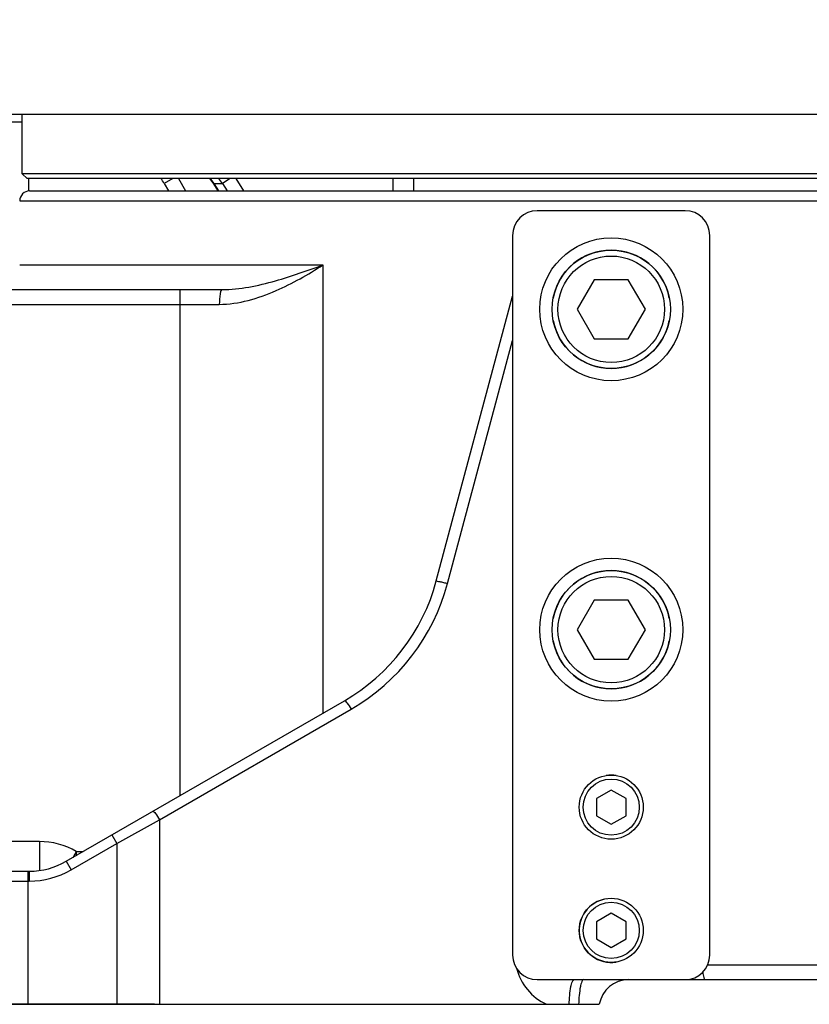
# Model space of a CAD drawing. Header units: millimetres. Extents: x 0 to 5945, y 0 to 4205.
# Tile 54 of 80: x 2740 to 2900, y 2200 to 2399. Entities that reach past the tile are written whole.
import ezdxf

# ---------------------------------------------------------------- set-up
doc = ezdxf.new("R2010")
doc.units = ezdxf.units.MM
doc.header["$LTSCALE"] = 326.975
doc.layers.get('0').update_dxf_attribs({"linetype": 'CONTINUOUS'})
for name, color, linetype in [('304102000080_DXF_DIMENSION', 7, 'CONTINUOUS'), ('304103000028_DXF_DIMENSION', 7, 'CONTINUOUS'), ('304103000028DXF_CONTINUOUS_LINE', 7, 'CONTINUOUS'), ('304103000029DXF_CONTINUOUS_LINE', 7, 'CONTINUOUS'), ('304104000090DXF_CONTINUOUS_LINE', 7, 'CONTINUOUS'), ('304104000091DXF_CONTINUOUS_LINE', 7, 'CONTINUOUS'), ('304105000077DXF_CONTINUOUS_LINE', 7, 'CONTINUOUS'), ('501023000074DXF_CONTINUOUS_LINE', 7, 'CONTINUOUS'), ('501023000080DXF_CONTINUOUS_LINE', 7, 'CONTINUOUS'), ('604006000004DXF_CONTINUOUS_LINE', 7, 'CONTINUOUS'), ('604006000007DXF_CONTINUOUS_LINE', 7, 'CONTINUOUS')]:
    doc.layers.add(name, color=color, linetype=linetype)
doc.styles.get("Standard").update_dxf_attribs({"font": 'txt', "width": 0.7})
doc.dimstyles.new('DIMSTYLE_6', dxfattribs={"dimtxt": 17.5, "dimasz": 15, "dimexe": 2, "dimexo": 0.2, "dimgap": 0.875, "dimtad": 1, "dimdsep": 46, "dimtxsty": 'Standard', "dimblk": '_FILLED', "dimblk1": '_FILLED', "dimblk2": '_FILLED', "dimcen": 0.09, "dimclrt": 5, "dimazin": 2, "dimtp": 0.01, "dimtm": 0.01, "dimtfac": 1, "dimtofl": 0, "dimtmove": 0, "dimatfit": 3, "dimldrblk": '_FILLED', "dimfxl": 0, "dimtolj": 1, "dimarcsym": 0})

# ---------------------------------------------------------------- blocks, each defined once
blk = doc.blocks.new('_FILLED')
at = {"color": 0, "linetype": 'ByBlock'}
blk.add_solid([(0, 0), (-1, 0.117), (-1, -0.117)], dxfattribs=at)
blk = doc.blocks.new('*D17')
at = {"layer": '304102000080_DXF_DIMENSION', "color": 2, "linetype": 'Continuous'}
for p, q in [((4067.7, 3552.17), (1934.99, 3552.17)), ((1944.99, 3552.17), (1944.99, 2875.92)), ((1944.99, 2199.67), (1944.99, 2875.92)), ((2767.49, 2199.67), (1934.99, 2199.67))]:
    blk.add_line(p, q, dxfattribs=at)
at = {"layer": '304102000080_DXF_DIMENSION', "color": 2, "linetype": 'Continuous', "xscale": 15, "yscale": 15, "zscale": 15}
for p, rotation in [((1944.99, 3552.17), 90), ((1944.99, 2199.67), 270)]:
    blk.add_blockref('_FILLED', p, dxfattribs=dict(at, rotation=rotation))
blk = doc.blocks.new('*D23')
at = {"layer": '304103000028_DXF_DIMENSION', "color": 2, "linetype": 'Continuous'}
for p, q in [((3096.61, 2673.17), (2142.64, 2673.17)), ((2152.64, 2673.17), (2152.64, 2436.42)), ((2152.64, 2199.67), (2152.64, 2436.42)), ((2767.49, 2199.67), (2142.64, 2199.67))]:
    blk.add_line(p, q, dxfattribs=at)
at = {"layer": '304103000028_DXF_DIMENSION', "color": 2, "linetype": 'Continuous', "xscale": 15, "yscale": 15, "zscale": 15}
for p, rotation in [((2152.64, 2673.17), 90), ((2152.64, 2199.67), 270)]:
    blk.add_blockref('_FILLED', p, dxfattribs=dict(at, rotation=rotation))

msp = doc.modelspace()

# ---------------------------------------------------------------- linework, layer by layer
at = {"layer": '304103000028DXF_CONTINUOUS_LINE', "color": 7, "linetype": 'Continuous'}
for p, q in [((2742.111, 2364.672), (3083.111, 2364.672)), ((2695.425, 2344.672), (2781.14, 2344.672)), ((2824.627, 2285.552), (2840.111, 2343.342)), ((2749.556, 2228.682), (2805.989, 2261.264)), ((2716.44, 2226.672), (2742.056, 2226.672)), ((2875.111, 2204.672), (2950.111, 2204.672)), ((2707.611, 2199.672), (2857.695, 2199.672))]:
    msp.add_line(p, q, dxfattribs=at)
at = {"layer": '304103000028DXF_CONTINUOUS_LINE', "color": 9, "linetype": 'Continuous'}
for p, q in [((2740.111, 2362.672), (3085.111, 2362.672)), ((2740.111, 2349.672), (2801.622, 2349.672)), ((2801.622, 2349.672), (2801.622, 2258.742)), ((2772.669, 2242.026), (2772.669, 2344.672)), ((2695.425, 2341.672), (2780.61, 2341.672)), ((2826.906, 2285.034), (2840.111, 2334.319)), ((2768.488, 2237.102), (2807.337, 2259.532)), ((2759.805, 2232.29), (2768.488, 2237.102)), ((2768.488, 2237.102), (2768.488, 2199.672)), ((2758.805, 2234.022), (2759.805, 2232.29)), ((2744.099, 2232.672), (2731.371, 2232.672)), ((2744.099, 2232.672), (2744.099, 2226.91)), ((2750.556, 2226.95), (2759.805, 2232.29)), ((2759.805, 2232.29), (2759.805, 2199.672)), ((2751.583, 2230.672), (2753.004, 2230.672)), ((2749.556, 2228.682), (2750.556, 2226.95)), ((2741.754, 2226.672), (2741.754, 2199.672)), ((2742.056, 2226.672), (2742.056, 2224.672)), ((2713.611, 2224.672), (2742.056, 2224.672)), ((2879.676, 2207.672), (2945.547, 2207.672))]:
    msp.add_line(p, q, dxfattribs=at)
at = {"layer": '304103000028DXF_CONTINUOUS_LINE', "color": 7, "linetype": 'Continuous'}
for centre, radius, start, end in [((2742.111, 2362.672), 2, 89.99945, 180), ((2785.99, 2295.905), 40, 299.99956, 344.99998), ((2742.056, 2241.672), 15, 270, 300), ((2863.611, 2198.672), 6, 90, 170.40593)]:
    msp.add_arc(centre, radius, start, end, dxfattribs=at)
at = {"layer": '304103000028DXF_CONTINUOUS_LINE', "color": 9, "linetype": 'Continuous'}
for centre, radius, start, end in [((2786.337, 2295.905), 42, 300.00005, 344.99995), ((2818.917, 2226.782), 67.447, 176.69366, 177.41792), ((2742.056, 2241.672), 17, 270, 300), ((2851.569, 2209.672), 10.999, 194.0545, 245.38524)]:
    msp.add_arc(centre, radius, start, end, dxfattribs=at)
for points, knots in [([(2780.61, 2341.672), (2784.553, 2341.672), (2792.045, 2343.949), (2798.581, 2347.713), (2801.622, 2349.672)], [0, 0, 0, 0, 0.5214752, 1, 1, 1, 1]), ([(2781.14, 2344.672), (2784.802, 2344.672), (2791.808, 2346.175), (2798.445, 2348.494), (2801.622, 2349.672)], [0, 0, 0, 0, 0.5193895, 1, 1, 1, 1]), ([(2781.139, 2344.672), (2781.038, 2344.672), (2780.857, 2344.293), (2780.673, 2343.371), (2780.61, 2342.381), (2780.61, 2341.672)], [0, 0, 0, 0, 0.0983232, 0.3149557, 1, 1, 1, 1]), ([(2824.627, 2285.552), (2824.643, 2285.613), (2824.99, 2285.456), (2825.374, 2285.458), (2826.118, 2285.236), (2826.629, 2285.111), (2826.906, 2285.034)], [0, 0, 0, 0, 0.0811948, 0.3053506, 0.6317948, 1, 1, 1, 1]), ([(2805.99, 2261.264), (2806.05, 2261.299), (2806.282, 2261.088), (2806.702, 2260.591), (2807.088, 2259.976), (2807.337, 2259.532)], [0, 0, 0, 0, 0.0936658, 0.3137655, 1, 1, 1, 1]), ([(2767.141, 2238.834), (2767.201, 2238.869), (2767.433, 2238.659), (2767.853, 2238.162), (2768.239, 2237.546), (2768.488, 2237.102)], [0, 0, 0, 0, 0.0936658, 0.3137655, 1, 1, 1, 1]), ([(2878.674, 2206.193), (2878.716, 2205.817), (2878.785, 2205.374), (2879.02, 2204.672), (2879.189, 2204.672)], [0, 0, 0, 0, 0.6916523, 1, 1, 1, 1]), ([(2851.582, 2199.672), (2851.618, 2200.872), (2851.761, 2202.517), (2852.109, 2204.08), (2852.44, 2204.672), (2852.61, 2204.672)], [0, 0, 0, 0, 0.6910031, 0.9017692, 1, 1, 1, 1]), ([(2854.522, 2204.672), (2854.351, 2204.672), (2854.021, 2204.08), (2853.673, 2202.517), (2853.529, 2200.872), (2853.494, 2199.672)], [0, 0, 0, 0, 0.0982246, 0.308987, 1, 1, 1, 1])]:
    msp.add_open_spline(points, degree=3, knots=knots, dxfattribs=at)
for points in [[(2751.583, 2230.672), (2749.391, 2232.038), (2746.681, 2232.672), (2744.099, 2232.672)], [(2751.583, 2230.672), (2751.356, 2230.261), (2751.123, 2229.853), (2750.888, 2229.447)]]:
    msp.add_open_spline(points, degree=3, dxfattribs=at)
at = {"layer": '304103000029DXF_CONTINUOUS_LINE', "color": 7, "linetype": 'Continuous'}
for p, q in [((3112.111, 2380.172), (2713.113, 2380.172)), ((2740.611, 2368.172), (2740.611, 2380.172)), ((2741.611, 2367.172), (2740.611, 2368.172)), ((2757.334, 2368.172), (2740.611, 2368.172)), ((3083.611, 2367.172), (2741.611, 2367.172)), ((2758.879, 2368.172), (2757.334, 2368.172)), ((3084.611, 2368.172), (2758.879, 2368.172)), ((2778.589, 2367.172), (2779.423, 2366.089)), ((2769.437, 2366.172), (2770.303, 2364.672)), ((2779.423, 2366.089), (2780.306, 2364.672))]:
    msp.add_line(p, q, dxfattribs=at)
at = {"layer": '304103000029DXF_CONTINUOUS_LINE', "color": 9, "linetype": 'Continuous'}
for p, q in [((2771.168, 2367.172), (2769.437, 2366.172)), ((2772.323, 2367.172), (2773.767, 2364.672)), ((2782.84, 2367.172), (2781.252, 2366.172)), ((2783.95, 2367.172), (2785.527, 2364.67)), ((2815.865, 2364.672), (2815.865, 2367.172)), ((2820.034, 2364.672), (2820.034, 2367.172)), ((2779.423, 2366.089), (2779.557, 2366.172)), ((2779.558, 2366.172), (2780.396, 2366.172)), ((2780.493, 2364.671), (2779.558, 2366.172)), ((2780.396, 2366.172), (2781.252, 2366.172)), ((2781.252, 2366.172), (2782.2, 2364.671))]:
    msp.add_line(p, q, dxfattribs=at)
at = {"layer": '304103000029DXF_CONTINUOUS_LINE', "color": 7, "linetype": 'Continuous'}
msp.add_arc((2760.769, 2361.162), 10.012, 30.02692, 37.25838, dxfattribs=at)
at = {"layer": '304103000029DXF_CONTINUOUS_LINE', "color": 9, "linetype": 'Continuous'}
for centre, radius, start, end in [((2771.102, 2360.675), 10.085, 33.02705, 40.52776), ((2772.822, 2360.582), 10.115, 33.54636, 41.08385)]:
    msp.add_arc(centre, radius, start, end, dxfattribs=at)
at = {"layer": '304104000090DXF_CONTINUOUS_LINE', "color": 7, "linetype": 'Continuous'}
for centre in [(2860.111, 2340.672), (2860.111, 2275.672)]:
    msp.add_circle(centre, 14.5, dxfattribs=at)
at = {"layer": '304104000091DXF_CONTINUOUS_LINE', "color": 7, "linetype": 'Continuous'}
for p, q in [((2875.111, 2360.672), (2845.111, 2360.672)), ((2840.111, 2355.672), (2840.111, 2209.672)), ((2880.111, 2209.672), (2880.111, 2355.672)), ((2845.111, 2204.672), (2875.111, 2204.672))]:
    msp.add_line(p, q, dxfattribs=at)
for centre, start, end in [((2845.111, 2355.672), 90, 180), ((2875.111, 2355.672), 0, 90), ((2845.111, 2209.672), 180, 270), ((2875.111, 2209.672), 270, 360)]:
    msp.add_arc(centre, 5, start, end, dxfattribs=at)
at = {"layer": '304105000077DXF_CONTINUOUS_LINE', "color": 7, "linetype": 'Continuous'}
for p, q in [((2730.679, 2378.672), (2740.482, 2378.672)), ((2741.89, 2367.172), (2741.89, 2364.628))]:
    msp.add_line(p, q, dxfattribs=at)
at = {"layer": '501023000074DXF_CONTINUOUS_LINE', "color": 7, "linetype": 'Continuous'}
for p, q in [((2860.111, 2243.136), (2857.111, 2241.404)), ((2857.111, 2241.404), (2857.111, 2237.94)), ((2863.111, 2241.404), (2860.111, 2243.136)), ((2863.111, 2237.94), (2863.111, 2241.404)), ((2857.111, 2237.94), (2860.111, 2236.208)), ((2860.111, 2236.208), (2863.111, 2237.94)), ((2860.111, 2218.136), (2857.111, 2216.404)), ((2863.111, 2216.404), (2860.111, 2218.136)), ((2857.111, 2216.404), (2857.111, 2212.94)), ((2863.111, 2212.94), (2863.111, 2216.404)), ((2857.111, 2212.94), (2860.111, 2211.208)), ((2860.111, 2211.208), (2863.111, 2212.94))]:
    msp.add_line(p, q, dxfattribs=at)
for centre in [(2860.111, 2239.672), (2860.111, 2214.672)]:
    msp.add_circle(centre, 6.5, dxfattribs=at)
at = {"layer": '501023000074DXF_CONTINUOUS_LINE', "color": 9, "linetype": 'Continuous'}
for centre in [(2860.111, 2239.672), (2860.111, 2214.672)]:
    msp.add_circle(centre, 5.7, dxfattribs=at)
at = {"layer": '501023000080DXF_CONTINUOUS_LINE', "color": 7, "linetype": 'Continuous'}
for p, q in [((2856.647, 2346.672), (2853.183, 2340.672)), ((2863.575, 2346.672), (2856.647, 2346.672)), ((2867.04, 2340.672), (2863.575, 2346.672)), ((2853.183, 2340.672), (2856.647, 2334.672)), ((2863.575, 2334.672), (2867.04, 2340.672)), ((2856.647, 2334.672), (2863.575, 2334.672)), ((2856.647, 2281.672), (2853.183, 2275.672)), ((2863.575, 2281.672), (2856.647, 2281.672)), ((2867.04, 2275.672), (2863.575, 2281.672)), ((2853.183, 2275.672), (2856.647, 2269.672)), ((2863.575, 2269.672), (2867.04, 2275.672)), ((2856.647, 2269.672), (2863.575, 2269.672))]:
    msp.add_line(p, q, dxfattribs=at)
for centre in [(2860.111, 2340.672), (2860.111, 2275.672)]:
    msp.add_circle(centre, 12, dxfattribs=at)
at = {"layer": '501023000080DXF_CONTINUOUS_LINE', "color": 9, "linetype": 'Continuous'}
for centre in [(2860.111, 2340.672), (2860.111, 2275.672)]:
    msp.add_circle(centre, 10.8, dxfattribs=at)
at = {"layer": '604006000004DXF_CONTINUOUS_LINE', "color": 7, "linetype": 'Continuous'}
for centre, start, end in [((2860.111, 2239.672), 81.11609, 98.88391), ((2860.111, 2214.672), 98.88391, 278.88391)]:
    msp.add_arc(centre, 6.5, start, end, dxfattribs=at)
at = {"layer": '604006000007DXF_CONTINUOUS_LINE', "color": 7, "linetype": 'Continuous'}
for centre, start, end in [((2860.111, 2340.672), 10.97269, 169.02737), ((2860.111, 2340.672), 190.97269, 349.02737), ((2860.111, 2275.672), 10.97269, 169.02737), ((2860.111, 2275.672), 190.97269, 349.02737)]:
    msp.add_arc(centre, 12, start, end, dxfattribs=at)

# ---------------------------------------------------------------- dimensions: what is measured, and where the dimension line sits
at = {"layer": '304102000080_DXF_DIMENSION', "color": 2, "linetype": 'Continuous'}
dim = msp.add_linear_dim(base=(1944.991, 2199.672), p1=(4067.903, 3552.172), p2=(2767.688, 2199.672), angle=270, dimstyle='DIMSTYLE_6', dxfattribs=at)
dim.commit()
dim.dimension.update_dxf_attribs({"geometry": '*D17', "text_midpoint": (1944.991, 2839.172), "dimtype": 160})
at = {"layer": '304103000028_DXF_DIMENSION', "color": 2, "linetype": 'Continuous'}
dim = msp.add_linear_dim(base=(2152.64, 2673.172), p1=(2767.688, 2199.672), p2=(3096.811, 2673.172), angle=90, dimstyle='DIMSTYLE_6', dxfattribs=at)
dim.commit()
dim.dimension.update_dxf_attribs({"geometry": '*D23', "text_midpoint": (2152.64, 2405.797), "dimtype": 160})

doc.saveas('drawing.dxf')
